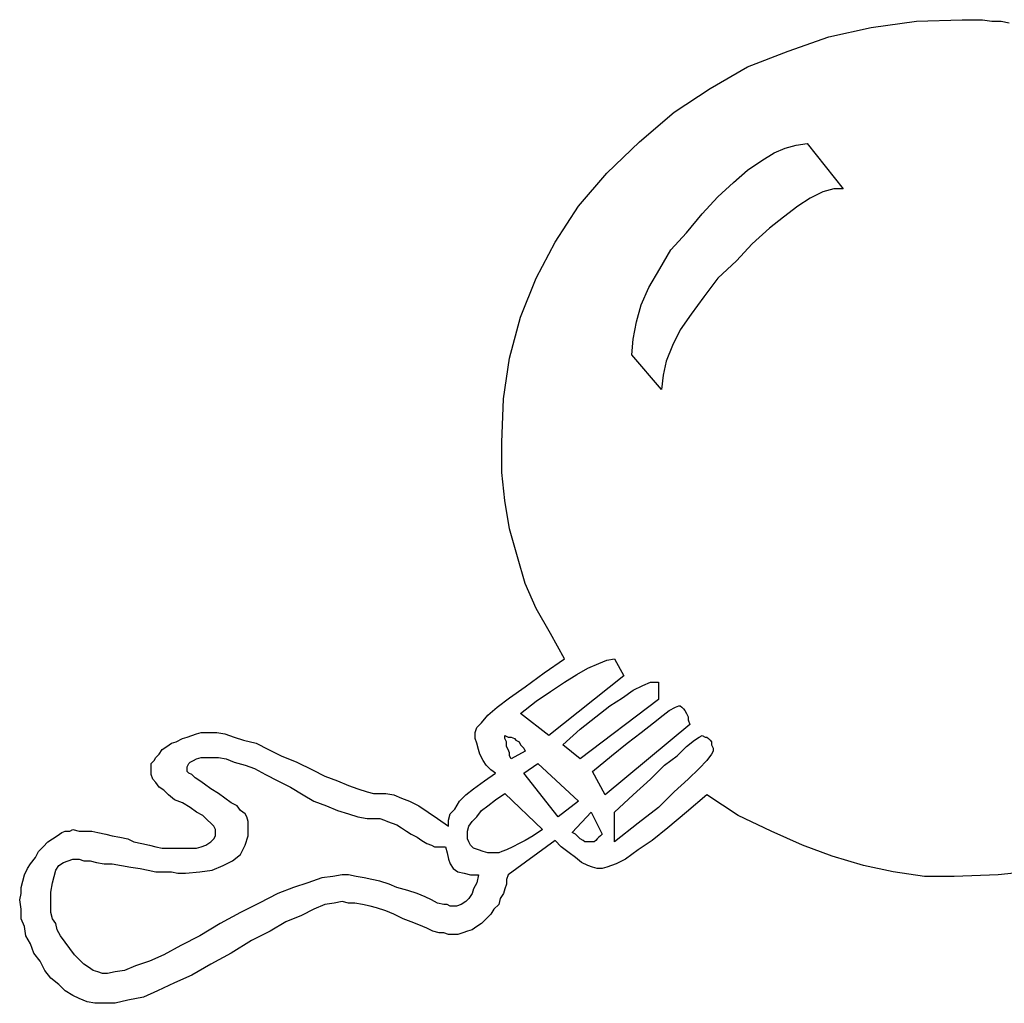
# Model space of a CAD drawing. Extents: x 0.1 to 26.3, y 0 to 2.6.
# Tile 10 of 28: x 9.9 to 11.2, y 0.7 to 1.9. Entities that reach past the tile are written whole.
import ezdxf

# ---------------------------------------------------------------- set-up
doc = ezdxf.new("R2010")
doc.units = 0

msp = doc.modelspace()

# ---------------------------------------------------------------- linework, layer by layer
at = {"color": 0}
for p, q in [((10.94336, 1.892578, 0.5), (10.99609, 1.904297, 0.5)), ((10.99609, 1.904297, 0.5), (11.05273, 1.912109, 0.5)), ((11.05273, 1.912109, 0.5), (11.10938, 1.914063, 0.5)), ((11.10938, 1.914063, 0.5), (11.12305, 1.914063, 0.5)), ((11.12305, 1.914063, 0.5), (11.13477, 1.914063, 0.5)), ((11.13477, 1.914063, 0.5), (11.14648, 1.912109, 0.5)), ((11.14648, 1.912109, 0.5), (11.1582, 1.912109, 0.5)), ((11.1582, 1.912109, 0.5), (11.16797, 1.910156, 0.5)), ((10.89258, 1.875, 0.5), (10.94336, 1.892578, 0.5)), ((10.8418, 1.855469, 0.5), (10.89258, 1.875, 0.5)), ((10.79492, 1.828125, 0.5), (10.8418, 1.855469, 0.5)), ((10.75, 1.798828, 0.5), (10.79492, 1.828125, 0.5)), ((10.70703, 1.761719, 0.5), (10.75, 1.798828, 0.5)), ((10.66602, 1.722656, 0.5), (10.70703, 1.761719, 0.5)), ((10.88867, 1.753906, 0.5), (10.90234, 1.757813, 0.5)), ((10.90234, 1.757813, 0.5), (10.91602, 1.759766, 0.5)), ((10.91602, 1.759766, 0.5), (10.96094, 1.703125, 0.5)), ((10.85938, 1.738281, 0.5), (10.875, 1.748047, 0.5)), ((10.875, 1.748047, 0.5), (10.88867, 1.753906, 0.5)), ((10.8418, 1.726563, 0.5), (10.85938, 1.738281, 0.5)), ((10.63086, 1.681641, 0.5), (10.66602, 1.722656, 0.5)), ((10.82422, 1.710938, 0.5), (10.8418, 1.726563, 0.5)), ((10.80469, 1.693359, 0.5), (10.82422, 1.710938, 0.5)), ((10.93555, 1.699219, 0.5), (10.91992, 1.691406, 0.5)), ((10.94922, 1.703125, 0.5), (10.93555, 1.699219, 0.5)), ((10.96094, 1.703125, 0.5), (10.94922, 1.703125, 0.5)), ((10.78516, 1.671875, 0.5), (10.80469, 1.693359, 0.5)), ((10.91992, 1.691406, 0.5), (10.9043, 1.681641, 0.5)), ((10.60156, 1.636719, 0.5), (10.63086, 1.681641, 0.5)), ((10.76563, 1.648438, 0.5), (10.78516, 1.671875, 0.5)), ((10.9043, 1.681641, 0.5), (10.88672, 1.667969, 0.5)), ((10.88672, 1.667969, 0.5), (10.86914, 1.654297, 0.5)), ((10.74609, 1.626953, 0.5), (10.76563, 1.648438, 0.5)), ((10.86914, 1.654297, 0.5), (10.84766, 1.634766, 0.5)), ((10.57813, 1.591797, 0.5), (10.60156, 1.636719, 0.5)), ((10.84766, 1.634766, 0.5), (10.82813, 1.613281, 0.5)), ((10.73242, 1.603516, 0.5), (10.74609, 1.626953, 0.5)), ((10.82813, 1.613281, 0.5), (10.80469, 1.591797, 0.5)), ((10.71875, 1.580078, 0.5), (10.73242, 1.603516, 0.5)), ((10.55859, 1.542969, 0.5), (10.57813, 1.591797, 0.5)), ((10.80469, 1.591797, 0.5), (10.78711, 1.568359, 0.5)), ((10.70898, 1.558594, 0.5), (10.71875, 1.580078, 0.5)), ((10.78711, 1.568359, 0.5), (10.77148, 1.546875, 0.5)), ((10.70313, 1.537109, 0.5), (10.70898, 1.558594, 0.5)), ((10.54492, 1.492188, 0.5), (10.55859, 1.542969, 0.5)), ((10.69922, 1.515625, 0.5), (10.70313, 1.537109, 0.5)), ((10.77148, 1.546875, 0.5), (10.75781, 1.527344, 0.5)), ((10.75781, 1.527344, 0.5), (10.74805, 1.507813, 0.5)), ((10.69727, 1.496094, 0.5), (10.69922, 1.515625, 0.5)), ((10.74805, 1.507813, 0.5), (10.74023, 1.488281, 0.5)), ((10.53711, 1.441406, 0.5), (10.54492, 1.492188, 0.5)), ((10.73438, 1.453125, 0.5), (10.69727, 1.496094, 0.5)), ((10.74023, 1.488281, 0.5), (10.73633, 1.470703, 0.5)), ((10.73633, 1.470703, 0.5), (10.73438, 1.453125, 0.5)), ((10.53516, 1.386719, 0.5), (10.53711, 1.441406, 0.5)), ((10.53516, 1.349609, 0.5), (10.53516, 1.386719, 0.5)), ((10.53906, 1.314453, 0.5), (10.53516, 1.349609, 0.5)), ((10.54492, 1.279297, 0.5), (10.53906, 1.314453, 0.5)), ((10.55469, 1.244141, 0.5), (10.54492, 1.279297, 0.5)), ((10.56445, 1.210938, 0.5), (10.55469, 1.244141, 0.5)), ((10.57813, 1.179688, 0.5), (10.56445, 1.210938, 0.5)), ((10.5957, 1.148438, 0.5), (10.57813, 1.179688, 0.5)), ((10.61328, 1.117188, 0.5), (10.5957, 1.148438, 0.5)), ((10.58789, 1.099609, 0.5), (10.61328, 1.117188, 0.5)), ((10.64258, 1.105469, 0.5), (10.65625, 1.111328, 0.5)), ((10.65625, 1.111328, 0.5), (10.66602, 1.115234, 0.5)), ((10.66602, 1.115234, 0.5), (10.67578, 1.117188, 0.5)), ((10.67578, 1.117188, 0.5), (10.6875, 1.095703, 0.5)), ((10.56445, 1.082031, 0.5), (10.58789, 1.099609, 0.5)), ((10.6875, 1.095703, 0.5), (10.59375, 1.021484, 0.5)), ((10.61328, 1.087891, 0.5), (10.62891, 1.097656, 0.5)), ((10.62891, 1.097656, 0.5), (10.64258, 1.105469, 0.5)), ((10.54492, 1.068359, 0.5), (10.56445, 1.082031, 0.5)), ((10.5957, 1.076172, 0.5), (10.61328, 1.087891, 0.5)), ((10.69922, 1.078125, 0.5), (10.71094, 1.083984, 0.5)), ((10.71094, 1.083984, 0.5), (10.7207, 1.087891, 0.5)), ((10.7207, 1.087891, 0.5), (10.73047, 1.087891, 0.5)), ((10.73047, 1.087891, 0.5), (10.73047, 1.066406, 0.5)), ((10.57813, 1.064453, 0.5), (10.5957, 1.076172, 0.5)), ((10.68555, 1.068359, 0.5), (10.69922, 1.078125, 0.5)), ((10.51758, 1.046875, 0.5), (10.5293, 1.056641, 0.5)), ((10.5293, 1.056641, 0.5), (10.54492, 1.068359, 0.5)), ((10.55859, 1.048828, 0.5), (10.57813, 1.064453, 0.5)), ((10.73047, 1.066406, 0.5), (10.63281, 0.992188, 0.5)), ((10.65234, 1.044922, 0.5), (10.66992, 1.058594, 0.5)), ((10.66992, 1.058594, 0.5), (10.68555, 1.068359, 0.5)), ((10.74414, 1.052734, 0.5), (10.75195, 1.056641, 0.5)), ((10.75195, 1.056641, 0.5), (10.75586, 1.058594, 0.5)), ((10.75586, 1.058594, 0.5), (10.75781, 1.058594, 0.5)), ((10.75781, 1.058594, 0.5), (10.75977, 1.056641, 0.5)), ((10.75977, 1.056641, 0.5), (10.76172, 1.054688, 0.5)), ((10.50977, 1.037109, 0.5), (10.51758, 1.046875, 0.5)), ((10.59375, 1.021484, 0.5), (10.55859, 1.048828, 0.5)), ((10.63281, 1.029297, 0.5), (10.65234, 1.044922, 0.5)), ((10.72461, 1.037109, 0.5), (10.73633, 1.046875, 0.5)), ((10.73633, 1.046875, 0.5), (10.74414, 1.052734, 0.5)), ((10.76172, 1.054688, 0.5), (10.76367, 1.052734, 0.5)), ((10.76367, 1.052734, 0.5), (10.76563, 1.048828, 0.5)), ((10.76563, 1.048828, 0.5), (10.76758, 1.044922, 0.5)), ((10.76758, 1.044922, 0.5), (10.76758, 1.041016, 0.5)), ((10.50391, 1.03125, 0.5), (10.50977, 1.037109, 0.5)), ((10.76953, 1.035156, 0.5), (10.66406, 0.947266, 0.5)), ((10.70898, 1.025391, 0.5), (10.72461, 1.037109, 0.5)), ((10.76758, 1.041016, 0.5), (10.76953, 1.035156, 0.5)), ((10.14258, 1.019531, 0.5), (10.14844, 1.021484, 0.5)), ((10.14844, 1.021484, 0.5), (10.1543, 1.023438, 0.5)), ((10.1543, 1.023438, 0.5), (10.16016, 1.025391, 0.5)), ((10.16016, 1.025391, 0.5), (10.16602, 1.025391, 0.5)), ((10.16602, 1.025391, 0.5), (10.17188, 1.025391, 0.5)), ((10.17188, 1.025391, 0.5), (10.17969, 1.025391, 0.5)), ((10.17969, 1.025391, 0.5), (10.18945, 1.023438, 0.5)), ((10.18945, 1.023438, 0.5), (10.20117, 1.019531, 0.5)), ((10.50195, 1.025391, 0.5), (10.50391, 1.03125, 0.5)), ((10.50195, 1.017578, 0.5), (10.50195, 1.025391, 0.5)), ((10.53906, 1.021484, 0.5), (10.54297, 1.019531, 0.5)), ((10.53906, 1.017578, 0.5), (10.53906, 1.021484, 0.5)), ((10.61133, 1.009766, 0.5), (10.63281, 1.029297, 0.5)), ((10.69141, 1.011719, 0.5), (10.70898, 1.025391, 0.5)), ((10.78125, 1.019531, 0.5), (10.78516, 1.021484, 0.5)), ((10.78516, 1.021484, 0.5), (10.78906, 1.019531, 0.5)), ((10.11133, 1.003906, 0.5), (10.11719, 1.007813, 0.5)), ((10.11719, 1.007813, 0.5), (10.12305, 1.011719, 0.5)), ((10.12305, 1.011719, 0.5), (10.12891, 1.013672, 0.5)), ((10.12891, 1.013672, 0.5), (10.13672, 1.017578, 0.5)), ((10.13672, 1.017578, 0.5), (10.14258, 1.019531, 0.5)), ((10.20117, 1.019531, 0.5), (10.21289, 1.015625, 0.5)), ((10.21289, 1.015625, 0.5), (10.22852, 1.011719, 0.5)), ((10.22852, 1.011719, 0.5), (10.24414, 1.003906, 0.5)), ((10.50391, 1.011719, 0.5), (10.50195, 1.017578, 0.5)), ((10.50586, 1.003906, 0.5), (10.50391, 1.011719, 0.5)), ((10.54102, 1.013672, 0.5), (10.53906, 1.017578, 0.5)), ((10.54102, 1.011719, 0.5), (10.54102, 1.013672, 0.5)), ((10.54102, 1.007813, 0.5), (10.54102, 1.011719, 0.5)), ((10.54297, 1.003906, 0.5), (10.54102, 1.007813, 0.5)), ((10.54297, 1.019531, 0.5), (10.54688, 1.019531, 0.5)), ((10.54688, 1.019531, 0.5), (10.55078, 1.017578, 0.5)), ((10.55078, 1.017578, 0.5), (10.55273, 1.015625, 0.5)), ((10.55273, 1.015625, 0.5), (10.55664, 1.013672, 0.5)), ((10.55664, 1.013672, 0.5), (10.55859, 1.009766, 0.5)), ((10.55859, 1.009766, 0.5), (10.5625, 1.005859, 0.5)), ((10.63281, 0.992188, 0.5), (10.61133, 1.009766, 0.5)), ((10.67188, 0.996094, 0.5), (10.69141, 1.011719, 0.5)), ((10.75391, 0.996094, 0.5), (10.76563, 1.007813, 0.5)), ((10.76563, 1.007813, 0.5), (10.77539, 1.015625, 0.5)), ((10.77539, 1.015625, 0.5), (10.78125, 1.019531, 0.5)), ((10.78906, 1.019531, 0.5), (10.79102, 1.019531, 0.5)), ((10.79102, 1.019531, 0.5), (10.79297, 1.017578, 0.5)), ((10.79297, 1.017578, 0.5), (10.79492, 1.015625, 0.5)), ((10.79492, 1.015625, 0.5), (10.79688, 1.013672, 0.5)), ((10.79688, 1.013672, 0.5), (10.79688, 1.009766, 0.5)), ((10.79688, 1.009766, 0.5), (10.79883, 1.005859, 0.5)), ((10.10352, 0.994141, 0.5), (10.10742, 0.998047, 0.5)), ((10.10742, 0.998047, 0.5), (10.11133, 1.003906, 0.5)), ((10.24414, 1.003906, 0.5), (10.25977, 0.996094, 0.5)), ((10.25977, 0.996094, 0.5), (10.2793, 0.988281, 0.5)), ((10.50781, 0.998047, 0.5), (10.50586, 1.003906, 0.5)), ((10.51172, 0.990234, 0.5), (10.50781, 0.998047, 0.5)), ((10.54492, 1, 0.5), (10.54297, 1.003906, 0.5)), ((10.54492, 0.996094, 0.5), (10.54492, 1, 0.5)), ((10.54688, 0.992188, 0.5), (10.54492, 0.996094, 0.5)), ((10.56445, 1.001953, 0.5), (10.54688, 0.992188, 0.5)), ((10.5625, 1.005859, 0.5), (10.56445, 1.001953, 0.5)), ((10.64844, 0.976563, 0.5), (10.67188, 0.996094, 0.5)), ((10.73828, 0.984375, 0.5), (10.75391, 0.996094, 0.5)), ((10.79688, 0.998047, 0.5), (10.79102, 0.990234, 0.5)), ((10.79883, 1.001953, 0.5), (10.79688, 0.998047, 0.5)), ((10.79883, 1.005859, 0.5), (10.79883, 1.001953, 0.5)), ((10.09766, 0.986328, 0.5), (10.10156, 0.990234, 0.5)), ((10.09766, 0.980469, 0.5), (10.09766, 0.986328, 0.5)), ((10.10156, 0.990234, 0.5), (10.10352, 0.994141, 0.5)), ((10.14258, 0.982422, 0.5), (10.14453, 0.986328, 0.5)), ((10.14453, 0.986328, 0.5), (10.14648, 0.988281, 0.5)), ((10.14648, 0.988281, 0.5), (10.15039, 0.990234, 0.5)), ((10.15039, 0.990234, 0.5), (10.1543, 0.992188, 0.5)), ((10.1543, 0.992188, 0.5), (10.16016, 0.994141, 0.5)), ((10.16016, 0.994141, 0.5), (10.16602, 0.994141, 0.5)), ((10.16602, 0.994141, 0.5), (10.17188, 0.994141, 0.5)), ((10.17188, 0.994141, 0.5), (10.18164, 0.994141, 0.5)), ((10.18164, 0.994141, 0.5), (10.19141, 0.992188, 0.5)), ((10.19141, 0.992188, 0.5), (10.20117, 0.988281, 0.5)), ((10.20117, 0.988281, 0.5), (10.21484, 0.984375, 0.5)), ((10.21484, 0.984375, 0.5), (10.22656, 0.980469, 0.5)), ((10.2793, 0.988281, 0.5), (10.29883, 0.978516, 0.5)), ((10.51563, 0.984375, 0.5), (10.51172, 0.990234, 0.5)), ((10.52148, 0.978516, 0.5), (10.51563, 0.984375, 0.5)), ((10.5625, 0.974609, 0.5), (10.58008, 0.986328, 0.5)), ((10.58008, 0.986328, 0.5), (10.63086, 0.939453, 0.5)), ((10.7207, 0.966797, 0.5), (10.73828, 0.984375, 0.5)), ((10.79102, 0.990234, 0.5), (10.78125, 0.980469, 0.5)), ((10.09766, 0.976563, 0.5), (10.09766, 0.980469, 0.5)), ((10.09766, 0.972656, 0.5), (10.09766, 0.976563, 0.5)), ((10.09961, 0.966797, 0.5), (10.09766, 0.972656, 0.5)), ((10.14258, 0.978516, 0.5), (10.14258, 0.982422, 0.5)), ((10.14258, 0.976563, 0.5), (10.14258, 0.978516, 0.5)), ((10.14453, 0.974609, 0.5), (10.14258, 0.976563, 0.5)), ((10.14844, 0.972656, 0.5), (10.14453, 0.974609, 0.5)), ((10.15234, 0.96875, 0.5), (10.14844, 0.972656, 0.5)), ((10.22656, 0.980469, 0.5), (10.24023, 0.972656, 0.5)), ((10.24023, 0.972656, 0.5), (10.25586, 0.964844, 0.5)), ((10.29883, 0.978516, 0.5), (10.31445, 0.970703, 0.5)), ((10.31445, 0.970703, 0.5), (10.33008, 0.964844, 0.5)), ((10.51367, 0.964844, 0.5), (10.52734, 0.974609, 0.5)), ((10.52734, 0.974609, 0.5), (10.52148, 0.978516, 0.5)), ((10.60547, 0.919922, 0.5), (10.5625, 0.974609, 0.5)), ((10.66406, 0.947266, 0.5), (10.64844, 0.976563, 0.5)), ((10.78125, 0.980469, 0.5), (10.76758, 0.966797, 0.5)), ((10.10352, 0.962891, 0.5), (10.09961, 0.966797, 0.5)), ((10.10742, 0.957031, 0.5), (10.10352, 0.962891, 0.5)), ((10.1582, 0.964844, 0.5), (10.15234, 0.96875, 0.5)), ((10.16406, 0.960938, 0.5), (10.1582, 0.964844, 0.5)), ((10.17188, 0.955078, 0.5), (10.16406, 0.960938, 0.5)), ((10.25586, 0.964844, 0.5), (10.27148, 0.957031, 0.5)), ((10.33008, 0.964844, 0.5), (10.34375, 0.958984, 0.5)), ((10.34375, 0.958984, 0.5), (10.35547, 0.955078, 0.5)), ((10.5, 0.955078, 0.5), (10.51367, 0.964844, 0.5)), ((10.69922, 0.947266, 0.5), (10.7207, 0.966797, 0.5)), ((10.76758, 0.966797, 0.5), (10.75, 0.951172, 0.5)), ((10.11328, 0.953125, 0.5), (10.10742, 0.957031, 0.5)), ((10.11914, 0.947266, 0.5), (10.11328, 0.953125, 0.5)), ((10.12695, 0.941406, 0.5), (10.11914, 0.947266, 0.5)), ((10.18164, 0.949219, 0.5), (10.17188, 0.955078, 0.5)), ((10.18945, 0.943359, 0.5), (10.18164, 0.949219, 0.5)), ((10.27148, 0.957031, 0.5), (10.28711, 0.947266, 0.5)), ((10.28711, 0.947266, 0.5), (10.30078, 0.939453, 0.5)), ((10.35547, 0.955078, 0.5), (10.36719, 0.951172, 0.5)), ((10.36719, 0.951172, 0.5), (10.375, 0.949219, 0.5)), ((10.375, 0.949219, 0.5), (10.38281, 0.949219, 0.5)), ((10.38281, 0.949219, 0.5), (10.39063, 0.949219, 0.5)), ((10.39063, 0.949219, 0.5), (10.40039, 0.947266, 0.5)), ((10.40039, 0.947266, 0.5), (10.41016, 0.943359, 0.5)), ((10.48242, 0.939453, 0.5), (10.49023, 0.947266, 0.5)), ((10.49023, 0.947266, 0.5), (10.5, 0.955078, 0.5)), ((10.52734, 0.941406, 0.5), (10.53906, 0.949219, 0.5)), ((10.53906, 0.949219, 0.5), (10.58594, 0.904297, 0.5)), ((10.67578, 0.925781, 0.5), (10.69922, 0.947266, 0.5)), ((10.75, 0.951172, 0.5), (10.73047, 0.931641, 0.5)), ((10.79102, 0.947266, 0.5), (10.76563, 0.925781, 0.5)), ((10.83008, 0.921875, 0.5), (10.79102, 0.947266, 0.5)), ((10.13672, 0.9375, 0.5), (10.12695, 0.941406, 0.5)), ((10.14648, 0.931641, 0.5), (10.13672, 0.9375, 0.5)), ((10.19727, 0.9375, 0.5), (10.18945, 0.943359, 0.5)), ((10.20508, 0.933594, 0.5), (10.19727, 0.9375, 0.5)), ((10.30078, 0.939453, 0.5), (10.31641, 0.933594, 0.5)), ((10.41016, 0.943359, 0.5), (10.41992, 0.939453, 0.5)), ((10.41992, 0.939453, 0.5), (10.43164, 0.933594, 0.5)), ((10.47656, 0.929688, 0.5), (10.48242, 0.939453, 0.5)), ((10.51758, 0.933594, 0.5), (10.52734, 0.941406, 0.5)), ((10.63086, 0.939453, 0.5), (10.60547, 0.919922, 0.5)), ((10.1543, 0.925781, 0.5), (10.14648, 0.931641, 0.5)), ((10.16211, 0.921875, 0.5), (10.1543, 0.925781, 0.5)), ((10.16797, 0.916016, 0.5), (10.16211, 0.921875, 0.5)), ((10.20898, 0.927734, 0.5), (10.20508, 0.933594, 0.5)), ((10.21484, 0.923828, 0.5), (10.20898, 0.927734, 0.5)), ((10.2168, 0.919922, 0.5), (10.21484, 0.923828, 0.5)), ((10.31641, 0.933594, 0.5), (10.33008, 0.927734, 0.5)), ((10.33008, 0.927734, 0.5), (10.34375, 0.923828, 0.5)), ((10.34375, 0.923828, 0.5), (10.35547, 0.919922, 0.5)), ((10.43164, 0.933594, 0.5), (10.44336, 0.925781, 0.5)), ((10.44336, 0.925781, 0.5), (10.45508, 0.917969, 0.5)), ((10.46875, 0.916016, 0.5), (10.4707, 0.923828, 0.5)), ((10.4707, 0.923828, 0.5), (10.47656, 0.929688, 0.5)), ((10.50391, 0.919922, 0.5), (10.50977, 0.927734, 0.5)), ((10.50977, 0.927734, 0.5), (10.51758, 0.933594, 0.5)), ((10.62305, 0.900391, 0.5), (10.64648, 0.925781, 0.5)), ((10.64648, 0.925781, 0.5), (10.66016, 0.898438, 0.5)), ((10.67578, 0.888672, 0.5), (10.67578, 0.925781, 0.5)), ((10.73047, 0.931641, 0.5), (10.70508, 0.912109, 0.5)), ((10.76563, 0.925781, 0.5), (10.74219, 0.90625, 0.5)), ((10.87109, 0.902344, 0.5), (10.83008, 0.921875, 0.5)), ((10.17188, 0.912109, 0.5), (10.16797, 0.916016, 0.5)), ((10.17578, 0.908203, 0.5), (10.17188, 0.912109, 0.5)), ((10.21875, 0.914063, 0.5), (10.2168, 0.919922, 0.5)), ((10.21875, 0.912109, 0.5), (10.21875, 0.914063, 0.5)), ((10.21875, 0.896484, 0.5), (10.21875, 0.912109, 0.5)), ((10.35547, 0.919922, 0.5), (10.36719, 0.917969, 0.5)), ((10.36719, 0.917969, 0.5), (10.37891, 0.917969, 0.5)), ((10.37891, 0.917969, 0.5), (10.38281, 0.917969, 0.5)), ((10.38281, 0.917969, 0.5), (10.38867, 0.916016, 0.5)), ((10.38867, 0.916016, 0.5), (10.39258, 0.914063, 0.5)), ((10.39258, 0.914063, 0.5), (10.39844, 0.912109, 0.5)), ((10.39844, 0.912109, 0.5), (10.4043, 0.910156, 0.5)), ((10.4043, 0.910156, 0.5), (10.41016, 0.90625, 0.5)), ((10.45508, 0.917969, 0.5), (10.46875, 0.908203, 0.5)), ((10.46875, 0.908203, 0.5), (10.46875, 0.916016, 0.5)), ((10.49414, 0.908203, 0.5), (10.49805, 0.914063, 0.5)), ((10.49805, 0.914063, 0.5), (10.50391, 0.919922, 0.5)), ((10.70508, 0.912109, 0.5), (10.67578, 0.888672, 0.5)), ((9.980469, 0.896484, 0.5), (9.986328, 0.900391, 0.5)), ((9.986328, 0.900391, 0.5), (9.990234, 0.902344, 0.5)), ((9.990234, 0.902344, 0.5), (9.996094, 0.902344, 0.5)), ((9.996094, 0.902344, 0.5), (10, 0.904297, 0.5)), ((10, 0.904297, 0.5), (10.00781, 0.902344, 0.5)), ((10.00781, 0.902344, 0.5), (10.01563, 0.902344, 0.5)), ((10.01563, 0.902344, 0.5), (10.02344, 0.902344, 0.5)), ((10.02344, 0.902344, 0.5), (10.03125, 0.900391, 0.5)), ((10.03125, 0.900391, 0.5), (10.04102, 0.898438, 0.5)), ((10.04102, 0.898438, 0.5), (10.04883, 0.896484, 0.5)), ((10.17773, 0.904297, 0.5), (10.17578, 0.908203, 0.5)), ((10.17773, 0.900391, 0.5), (10.17773, 0.904297, 0.5)), ((10.17773, 0.896484, 0.5), (10.17773, 0.900391, 0.5)), ((10.41016, 0.90625, 0.5), (10.41602, 0.902344, 0.5)), ((10.41602, 0.902344, 0.5), (10.42188, 0.898438, 0.5)), ((10.42188, 0.898438, 0.5), (10.42969, 0.894531, 0.5)), ((10.49219, 0.902344, 0.5), (10.49414, 0.908203, 0.5)), ((10.49219, 0.898438, 0.5), (10.49219, 0.902344, 0.5)), ((10.49219, 0.892578, 0.5), (10.49219, 0.898438, 0.5)), ((10.58594, 0.904297, 0.5), (10.57422, 0.896484, 0.5)), ((10.62695, 0.898438, 0.5), (10.62305, 0.900391, 0.5)), ((10.63086, 0.894531, 0.5), (10.62695, 0.898438, 0.5)), ((10.66016, 0.898438, 0.5), (10.6582, 0.896484, 0.5)), ((10.74219, 0.90625, 0.5), (10.72266, 0.890625, 0.5)), ((10.91016, 0.884766, 0.5), (10.87109, 0.902344, 0.5)), ((9.962891, 0.882813, 0.5), (9.96875, 0.888672, 0.5)), ((9.96875, 0.888672, 0.5), (9.974609, 0.892578, 0.5)), ((9.974609, 0.892578, 0.5), (9.980469, 0.896484, 0.5)), ((10.04883, 0.896484, 0.5), (10.05859, 0.894531, 0.5)), ((10.05859, 0.894531, 0.5), (10.06836, 0.892578, 0.5)), ((10.06836, 0.892578, 0.5), (10.07617, 0.888672, 0.5)), ((10.07617, 0.888672, 0.5), (10.08594, 0.886719, 0.5)), ((10.08594, 0.886719, 0.5), (10.0957, 0.884766, 0.5)), ((10.0957, 0.884766, 0.5), (10.10352, 0.882813, 0.5)), ((10.16016, 0.882813, 0.5), (10.16602, 0.884766, 0.5)), ((10.16602, 0.884766, 0.5), (10.17188, 0.888672, 0.5)), ((10.17188, 0.888672, 0.5), (10.17578, 0.892578, 0.5)), ((10.17578, 0.892578, 0.5), (10.17773, 0.896484, 0.5)), ((10.20898, 0.873047, 0.5), (10.21484, 0.884766, 0.5)), ((10.21484, 0.884766, 0.5), (10.21875, 0.896484, 0.5)), ((10.42969, 0.894531, 0.5), (10.43555, 0.890625, 0.5)), ((10.43555, 0.890625, 0.5), (10.44141, 0.886719, 0.5)), ((10.44141, 0.886719, 0.5), (10.44727, 0.884766, 0.5)), ((10.44727, 0.884766, 0.5), (10.45117, 0.882813, 0.5)), ((10.49414, 0.888672, 0.5), (10.49219, 0.892578, 0.5)), ((10.49609, 0.884766, 0.5), (10.49414, 0.888672, 0.5)), ((10.5, 0.880859, 0.5), (10.49609, 0.884766, 0.5)), ((10.60156, 0.890625, 0.5), (10.54297, 0.847656, 0.5)), ((10.55664, 0.886719, 0.5), (10.54883, 0.882813, 0.5)), ((10.56445, 0.890625, 0.5), (10.55664, 0.886719, 0.5)), ((10.57422, 0.896484, 0.5), (10.56445, 0.890625, 0.5)), ((10.60938, 0.882813, 0.5), (10.60156, 0.890625, 0.5)), ((10.63281, 0.892578, 0.5), (10.63086, 0.894531, 0.5)), ((10.63672, 0.890625, 0.5), (10.63281, 0.892578, 0.5)), ((10.63867, 0.888672, 0.5), (10.63672, 0.890625, 0.5)), ((10.64258, 0.888672, 0.5), (10.63867, 0.888672, 0.5)), ((10.64453, 0.888672, 0.5), (10.64258, 0.888672, 0.5)), ((10.64648, 0.888672, 0.5), (10.64453, 0.888672, 0.5)), ((10.64844, 0.888672, 0.5), (10.64648, 0.888672, 0.5)), ((10.65039, 0.888672, 0.5), (10.64844, 0.888672, 0.5)), ((10.64844, 0.888672, 0.5), (10.64844, 0.888672, 0.5)), ((10.65234, 0.890625, 0.5), (10.65039, 0.888672, 0.5)), ((10.6543, 0.892578, 0.5), (10.65234, 0.890625, 0.5)), ((10.65625, 0.894531, 0.5), (10.6543, 0.892578, 0.5)), ((10.6582, 0.896484, 0.5), (10.65625, 0.894531, 0.5)), ((10.72266, 0.890625, 0.5), (10.70508, 0.878906, 0.5)), ((10.94727, 0.871094, 0.5), (10.91016, 0.884766, 0.5)), ((9.953125, 0.869141, 0.5), (9.957031, 0.876953, 0.5)), ((9.957031, 0.876953, 0.5), (9.962891, 0.882813, 0.5)), ((10.10352, 0.882813, 0.5), (10.11133, 0.880859, 0.5)), ((10.11133, 0.880859, 0.5), (10.11914, 0.880859, 0.5)), ((10.11914, 0.880859, 0.5), (10.12695, 0.880859, 0.5)), ((10.12695, 0.880859, 0.5), (10.13477, 0.880859, 0.5)), ((10.13477, 0.880859, 0.5), (10.14453, 0.880859, 0.5)), ((10.14453, 0.880859, 0.5), (10.1543, 0.880859, 0.5)), ((10.1543, 0.880859, 0.5), (10.16016, 0.882813, 0.5)), ((10.19922, 0.865234, 0.5), (10.20898, 0.873047, 0.5)), ((10.45117, 0.882813, 0.5), (10.45703, 0.882813, 0.5)), ((10.45703, 0.882813, 0.5), (10.46094, 0.882813, 0.5)), ((10.46094, 0.882813, 0.5), (10.46484, 0.882813, 0.5)), ((10.46484, 0.882813, 0.5), (10.4668, 0.875, 0.5)), ((10.4668, 0.875, 0.5), (10.46875, 0.867188, 0.5)), ((10.50586, 0.878906, 0.5), (10.5, 0.880859, 0.5)), ((10.51172, 0.876953, 0.5), (10.50586, 0.878906, 0.5)), ((10.51758, 0.875, 0.5), (10.51172, 0.876953, 0.5)), ((10.52734, 0.875, 0.5), (10.51758, 0.875, 0.5)), ((10.53125, 0.875, 0.5), (10.52734, 0.875, 0.5)), ((10.53516, 0.876953, 0.5), (10.53125, 0.875, 0.5)), ((10.54102, 0.878906, 0.5), (10.53516, 0.876953, 0.5)), ((10.54883, 0.882813, 0.5), (10.54102, 0.878906, 0.5)), ((10.61914, 0.875, 0.5), (10.60938, 0.882813, 0.5)), ((10.62695, 0.869141, 0.5), (10.61914, 0.875, 0.5)), ((10.70508, 0.878906, 0.5), (10.68945, 0.867188, 0.5)), ((9.943359, 0.855469, 0.5), (9.947266, 0.861328, 0.5)), ((9.947266, 0.861328, 0.5), (9.953125, 0.869141, 0.5)), ((9.982422, 0.859375, 0.5), (9.988281, 0.863281, 0.5)), ((9.988281, 0.863281, 0.5), (9.994141, 0.865234, 0.5)), ((9.994141, 0.865234, 0.5), (10, 0.867188, 0.5)), ((10, 0.867188, 0.5), (10.00391, 0.867188, 0.5)), ((10.00391, 0.867188, 0.5), (10.00781, 0.867188, 0.5)), ((10.00781, 0.867188, 0.5), (10.01367, 0.865234, 0.5)), ((10.01367, 0.865234, 0.5), (10.02148, 0.865234, 0.5)), ((10.02148, 0.865234, 0.5), (10.0293, 0.863281, 0.5)), ((10.0293, 0.863281, 0.5), (10.03906, 0.861328, 0.5)), ((10.03906, 0.861328, 0.5), (10.04883, 0.861328, 0.5)), ((10.04883, 0.861328, 0.5), (10.06055, 0.859375, 0.5)), ((10.1875, 0.859375, 0.5), (10.19922, 0.865234, 0.5)), ((10.46875, 0.867188, 0.5), (10.4707, 0.861328, 0.5)), ((10.4707, 0.861328, 0.5), (10.47461, 0.855469, 0.5)), ((10.63477, 0.863281, 0.5), (10.62695, 0.869141, 0.5)), ((10.64258, 0.859375, 0.5), (10.63477, 0.863281, 0.5)), ((10.67773, 0.861328, 0.5), (10.66602, 0.857422, 0.5)), ((10.68945, 0.867188, 0.5), (10.67773, 0.861328, 0.5)), ((10.98633, 0.859375, 0.5), (10.94727, 0.871094, 0.5)), ((9.939453, 0.847656, 0.5), (9.943359, 0.855469, 0.5)), ((9.976563, 0.845703, 0.5), (9.978516, 0.853516, 0.5)), ((9.978516, 0.853516, 0.5), (9.982422, 0.859375, 0.5)), ((10.06055, 0.859375, 0.5), (10.07227, 0.857422, 0.5)), ((10.07227, 0.857422, 0.5), (10.08398, 0.855469, 0.5)), ((10.08398, 0.855469, 0.5), (10.09375, 0.853516, 0.5)), ((10.09375, 0.853516, 0.5), (10.10352, 0.851563, 0.5)), ((10.10352, 0.851563, 0.5), (10.11328, 0.851563, 0.5)), ((10.11328, 0.851563, 0.5), (10.12305, 0.851563, 0.5)), ((10.12305, 0.851563, 0.5), (10.13086, 0.849609, 0.5)), ((10.13086, 0.849609, 0.5), (10.14063, 0.849609, 0.5)), ((10.14063, 0.849609, 0.5), (10.1582, 0.851563, 0.5)), ((10.1582, 0.851563, 0.5), (10.17383, 0.853516, 0.5)), ((10.17383, 0.853516, 0.5), (10.1875, 0.859375, 0.5)), ((10.47461, 0.855469, 0.5), (10.48047, 0.851563, 0.5)), ((10.48047, 0.851563, 0.5), (10.48828, 0.849609, 0.5)), ((10.48828, 0.849609, 0.5), (10.49609, 0.847656, 0.5)), ((10.64844, 0.857422, 0.5), (10.64258, 0.859375, 0.5)), ((10.6543, 0.855469, 0.5), (10.64844, 0.857422, 0.5)), ((10.66016, 0.855469, 0.5), (10.6543, 0.855469, 0.5)), ((10.66602, 0.857422, 0.5), (10.66016, 0.855469, 0.5)), ((11.02344, 0.851563, 0.5), (10.98633, 0.859375, 0.5)), ((11.0625, 0.845703, 0.5), (11.02344, 0.851563, 0.5)), ((11.20898, 0.853516, 0.5), (11.1543, 0.847656, 0.5)), ((9.935547, 0.832031, 0.5), (9.9375, 0.839844, 0.5)), ((9.9375, 0.839844, 0.5), (9.939453, 0.847656, 0.5)), ((9.972656, 0.826172, 0.5), (9.974609, 0.837891, 0.5)), ((9.974609, 0.837891, 0.5), (9.976563, 0.845703, 0.5)), ((10.29297, 0.837891, 0.5), (10.27539, 0.832031, 0.5)), ((10.31055, 0.84375, 0.5), (10.29297, 0.837891, 0.5)), ((10.32422, 0.845703, 0.5), (10.31055, 0.84375, 0.5)), ((10.33594, 0.847656, 0.5), (10.32422, 0.845703, 0.5)), ((10.34375, 0.847656, 0.5), (10.33594, 0.847656, 0.5)), ((10.35352, 0.845703, 0.5), (10.34375, 0.847656, 0.5)), ((10.36328, 0.84375, 0.5), (10.35352, 0.845703, 0.5)), ((10.37305, 0.841797, 0.5), (10.36328, 0.84375, 0.5)), ((10.38281, 0.839844, 0.5), (10.37305, 0.841797, 0.5)), ((10.39453, 0.835938, 0.5), (10.38281, 0.839844, 0.5)), ((10.4043, 0.832031, 0.5), (10.39453, 0.835938, 0.5)), ((10.49609, 0.847656, 0.5), (10.50586, 0.847656, 0.5)), ((10.50391, 0.837891, 0.5), (10.5, 0.830078, 0.5)), ((10.50586, 0.847656, 0.5), (10.50391, 0.837891, 0.5)), ((10.54102, 0.835938, 0.5), (10.53906, 0.830078, 0.5)), ((10.54297, 0.847656, 0.5), (10.54102, 0.841797, 0.5)), ((10.54102, 0.841797, 0.5), (10.54102, 0.835938, 0.5)), ((11.09961, 0.845703, 0.5), (11.0625, 0.845703, 0.5)), ((11.1543, 0.847656, 0.5), (11.09961, 0.845703, 0.5)), ((9.933594, 0.816406, 0.5), (9.935547, 0.824219, 0.5)), ((9.935547, 0.824219, 0.5), (9.935547, 0.832031, 0.5)), ((9.972656, 0.814453, 0.5), (9.972656, 0.826172, 0.5)), ((10.25586, 0.824219, 0.5), (10.23242, 0.8125, 0.5)), ((10.27539, 0.832031, 0.5), (10.25586, 0.824219, 0.5)), ((10.41797, 0.828125, 0.5), (10.4043, 0.832031, 0.5)), ((10.42969, 0.824219, 0.5), (10.41797, 0.828125, 0.5)), ((10.43945, 0.820313, 0.5), (10.42969, 0.824219, 0.5)), ((10.49805, 0.824219, 0.5), (10.49414, 0.818359, 0.5)), ((10.5, 0.830078, 0.5), (10.49805, 0.824219, 0.5)), ((10.53711, 0.824219, 0.5), (10.5332, 0.818359, 0.5)), ((10.53906, 0.830078, 0.5), (10.53711, 0.824219, 0.5)), ((9.935547, 0.804688, 0.5), (9.933594, 0.816406, 0.5)), ((9.972656, 0.806641, 0.5), (9.972656, 0.814453, 0.5)), ((10.23242, 0.8125, 0.5), (10.20898, 0.800781, 0.5)), ((10.32617, 0.8125, 0.5), (10.31445, 0.810547, 0.5)), ((10.33594, 0.814453, 0.5), (10.32617, 0.8125, 0.5)), ((10.34375, 0.8125, 0.5), (10.33594, 0.814453, 0.5)), ((10.35156, 0.8125, 0.5), (10.34375, 0.8125, 0.5)), ((10.36133, 0.810547, 0.5), (10.35156, 0.8125, 0.5)), ((10.44727, 0.816406, 0.5), (10.43945, 0.820313, 0.5)), ((10.45508, 0.8125, 0.5), (10.44727, 0.816406, 0.5)), ((10.46289, 0.810547, 0.5), (10.45508, 0.8125, 0.5)), ((10.49023, 0.814453, 0.5), (10.48438, 0.810547, 0.5)), ((10.49414, 0.818359, 0.5), (10.49023, 0.814453, 0.5)), ((10.5332, 0.818359, 0.5), (10.53125, 0.810547, 0.5)), ((9.935547, 0.792969, 0.5), (9.935547, 0.804688, 0.5)), ((9.972656, 0.800781, 0.5), (9.972656, 0.806641, 0.5)), ((9.974609, 0.792969, 0.5), (9.972656, 0.800781, 0.5)), ((10.20898, 0.800781, 0.5), (10.18359, 0.787109, 0.5)), ((10.30078, 0.804688, 0.5), (10.28516, 0.796875, 0.5)), ((10.31445, 0.810547, 0.5), (10.30078, 0.804688, 0.5)), ((10.37109, 0.808594, 0.5), (10.36133, 0.810547, 0.5)), ((10.37891, 0.806641, 0.5), (10.37109, 0.808594, 0.5)), ((10.39063, 0.802734, 0.5), (10.37891, 0.806641, 0.5)), ((10.40039, 0.798828, 0.5), (10.39063, 0.802734, 0.5)), ((10.41211, 0.792969, 0.5), (10.40039, 0.798828, 0.5)), ((10.4668, 0.810547, 0.5), (10.46289, 0.810547, 0.5)), ((10.4707, 0.808594, 0.5), (10.4668, 0.810547, 0.5)), ((10.47266, 0.808594, 0.5), (10.4707, 0.808594, 0.5)), ((10.47852, 0.808594, 0.5), (10.47266, 0.808594, 0.5)), ((10.48438, 0.810547, 0.5), (10.47852, 0.808594, 0.5)), ((10.52148, 0.798828, 0.5), (10.51563, 0.792969, 0.5)), ((10.52539, 0.804688, 0.5), (10.52148, 0.798828, 0.5)), ((10.53125, 0.810547, 0.5), (10.52539, 0.804688, 0.5)), ((9.939453, 0.783203, 0.5), (9.935547, 0.792969, 0.5)), ((9.978516, 0.787109, 0.5), (9.974609, 0.792969, 0.5)), ((9.980469, 0.779297, 0.5), (9.978516, 0.787109, 0.5)), ((10.18359, 0.787109, 0.5), (10.1582, 0.771484, 0.5)), ((10.26563, 0.789063, 0.5), (10.24609, 0.777344, 0.5)), ((10.28516, 0.796875, 0.5), (10.26563, 0.789063, 0.5)), ((10.42188, 0.789063, 0.5), (10.41211, 0.792969, 0.5)), ((10.43164, 0.785156, 0.5), (10.42188, 0.789063, 0.5)), ((10.50977, 0.787109, 0.5), (10.50391, 0.783203, 0.5)), ((10.51563, 0.792969, 0.5), (10.50977, 0.787109, 0.5)), ((9.941406, 0.771484, 0.5), (9.939453, 0.783203, 0.5)), ((9.984375, 0.771484, 0.5), (9.980469, 0.779297, 0.5)), ((10.24609, 0.777344, 0.5), (10.22266, 0.765625, 0.5)), ((10.44141, 0.78125, 0.5), (10.43164, 0.785156, 0.5)), ((10.44922, 0.777344, 0.5), (10.44141, 0.78125, 0.5)), ((10.45703, 0.775391, 0.5), (10.44922, 0.777344, 0.5)), ((10.46289, 0.775391, 0.5), (10.45703, 0.775391, 0.5)), ((10.46875, 0.773438, 0.5), (10.46289, 0.775391, 0.5)), ((10.48633, 0.775391, 0.5), (10.48047, 0.773438, 0.5)), ((10.49219, 0.777344, 0.5), (10.48633, 0.775391, 0.5)), ((10.49805, 0.779297, 0.5), (10.49219, 0.777344, 0.5)), ((10.50391, 0.783203, 0.5), (10.49805, 0.779297, 0.5)), ((9.947266, 0.761719, 0.5), (9.941406, 0.771484, 0.5)), ((9.951172, 0.75, 0.5), (9.947266, 0.761719, 0.5)), ((9.990234, 0.763672, 0.5), (9.984375, 0.771484, 0.5)), ((9.996094, 0.755859, 0.5), (9.990234, 0.763672, 0.5)), ((10.1582, 0.771484, 0.5), (10.13477, 0.759766, 0.5)), ((10.22266, 0.765625, 0.5), (10.19727, 0.75, 0.5)), ((10.47266, 0.773438, 0.5), (10.46875, 0.773438, 0.5)), ((10.48047, 0.773438, 0.5), (10.47266, 0.773438, 0.5)), ((9.958984, 0.740234, 0.5), (9.951172, 0.75, 0.5)), ((10.00195, 0.748047, 0.5), (9.996094, 0.755859, 0.5)), ((10.13477, 0.759766, 0.5), (10.11328, 0.748047, 0.5)), ((10.19727, 0.75, 0.5), (10.17188, 0.736328, 0.5)), ((9.964844, 0.728516, 0.5), (9.958984, 0.740234, 0.5)), ((10.00781, 0.742188, 0.5), (10.00195, 0.748047, 0.5)), ((10.01367, 0.736328, 0.5), (10.00781, 0.742188, 0.5)), ((10.0957, 0.740234, 0.5), (10.07813, 0.734375, 0.5)), ((10.11328, 0.748047, 0.5), (10.0957, 0.740234, 0.5)), ((9.972656, 0.71875, 0.5), (9.964844, 0.728516, 0.5)), ((10.01953, 0.732422, 0.5), (10.01367, 0.736328, 0.5)), ((10.02539, 0.728516, 0.5), (10.01953, 0.732422, 0.5)), ((10.03125, 0.726563, 0.5), (10.02539, 0.728516, 0.5)), ((10.03711, 0.724609, 0.5), (10.03125, 0.726563, 0.5)), ((10.05273, 0.726563, 0.5), (10.04297, 0.724609, 0.5)), ((10.06445, 0.728516, 0.5), (10.05273, 0.726563, 0.5)), ((10.07813, 0.734375, 0.5), (10.06445, 0.728516, 0.5)), ((10.17188, 0.736328, 0.5), (10.14844, 0.722656, 0.5)), ((9.982422, 0.710938, 0.5), (9.972656, 0.71875, 0.5)), ((10.04297, 0.724609, 0.5), (10.03711, 0.724609, 0.5)), ((10.12695, 0.712891, 0.5), (10.10547, 0.703125, 0.5)), ((10.14844, 0.722656, 0.5), (10.12695, 0.712891, 0.5)), ((9.990234, 0.703125, 0.5), (9.982422, 0.710938, 0.5)), ((10, 0.697266, 0.5), (9.990234, 0.703125, 0.5)), ((10.10547, 0.703125, 0.5), (10.08789, 0.695313, 0.5)), ((10.00781, 0.693359, 0.5), (10, 0.697266, 0.5)), ((10.01758, 0.689453, 0.5), (10.00781, 0.693359, 0.5)), ((10.02734, 0.6875, 0.5), (10.01758, 0.689453, 0.5)), ((10.06836, 0.691406, 0.5), (10.05273, 0.6875, 0.5)), ((10.08789, 0.695313, 0.5), (10.06836, 0.691406, 0.5)), ((10.03906, 0.6875, 0.5), (10.02734, 0.6875, 0.5)), ((10.05273, 0.6875, 0.5), (10.03906, 0.6875, 0.5))]:
    msp.add_line(p, q, dxfattribs=at)

doc.saveas('drawing.dxf')
